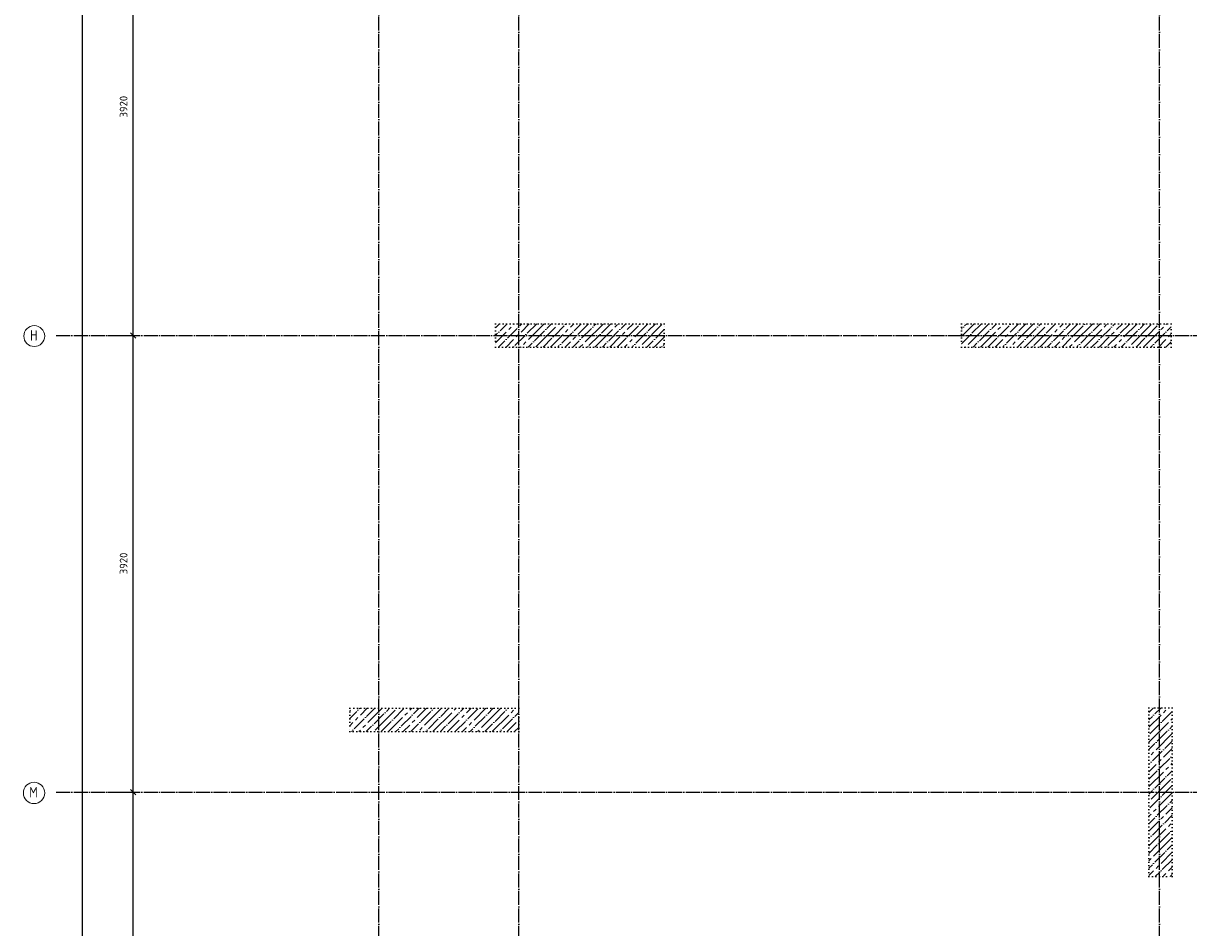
# Model space of a CAD drawing. Header units: millimetres. Extents: x -3057 to 112233, y -2869 to 47508.
# Tile 15 of 48: x -3053 to 6952, y 30537 to 38298. Entities that reach past the tile are written whole.
import ezdxf

# ---------------------------------------------------------------- set-up
doc = ezdxf.new("R2010")
doc.units = ezdxf.units.MM
doc.header["$PDMODE"] = 65
for name, pattern in [('______11', [150, 120, -15, 0, -15]), ('______5', [330, 240, -30, 30, -30]), ('______9', [30, 0, -30])]:
    doc.linetypes.add(name, pattern=pattern)
for name, color, linetype, lineweight in [('Колонна (1)', 7, 'Continuous', 35), ('Колонна (2)', 7, 'Continuous', 35), ('Размерная линия_ общее', 7, 'Continuous', 13)]:
    doc.layers.add(name, color=color, linetype=linetype, lineweight=lineweight)
doc.layers.add('Осевая линия_ общее', color=7, linetype='______5', lineweight=13, true_color=0xa0a0a0)
doc.styles.add('ISOCPEUR', font='ISOCPEUR')
doc.dimstyles.new('DIMSTYLE_2', dxfattribs={"dimtxt": 66, "dimasz": 75, "dimexe": 0, "dimexo": 0, "dimgap": 33, "dimtad": 2, "dimdec": 0, "dimrnd": 5, "dimzin": 12, "dimdsep": 46, "dimtxsty": 'ISOCPEUR', "dimblk1": 'ALL_ML_STRICH', "dimblk2": 'ALL_ML_STRICH', "dimsah": 1, "dimcen": 0, "dimclrd": 7, "dimclre": 256, "dimclrt": 7, "dimadec": 0, "dimazin": 0, "dimtfac": 1, "dimtdec": 0, "dimtix": 1, "dimtmove": 2, "dimatfit": 3, "dimfxl": 0, "dimtzin": 0, "dimlwd": 0, "dimlwe": -3, "dimarcsym": 0})
doc.dimstyles.new('DIMSTYLE_3', dxfattribs={"dimtxt": 66, "dimasz": 75, "dimexe": 0, "dimexo": 0, "dimgap": 33, "dimtad": 2, "dimdec": 0, "dimrnd": 5, "dimzin": 12, "dimdsep": 46, "dimtxsty": 'ISOCPEUR', "dimblk1": 'ALL_ML_STRICH', "dimblk2": 'ALL_ML_STRICH', "dimsah": 1, "dimcen": 0, "dimclrd": 7, "dimclre": 256, "dimclrt": 7, "dimadec": 0, "dimazin": 0, "dimtfac": 1, "dimtdec": 0, "dimtix": 1, "dimtmove": 2, "dimatfit": 3, "dimfxl": 0, "dimtzin": 0, "dimlwd": 0, "dimlwe": -3, "dimarcsym": 0})
pattern_1 = [(45, (0, 0), (-63.6396, 63.6396), [120, -15, 0, -15]), (45, (-31.82, 31.82), (-63.6396, 63.6396), [240, -30, 30, -30])]

# ---------------------------------------------------------------- blocks, each defined once
blk = doc.blocks.new('ALL_ML_STRICH')
at = {"color": 0, "linetype": 'ByBlock', "lineweight": -2}
for p, q in [((-1, 0), (0.5, 0)), ((-0.3, -0.3), (0.3, 0.3)), ((0, -0.5), (0, 0.5))]:
    blk.add_line(p, q, dxfattribs=at)
blk = doc.blocks.new('*D4')
at = {"layer": 'DEFPOINTS', "color": 7, "linetype": 'Continuous', "lineweight": 13, "transparency": 33554687}
for p in [(-2418, 46490), (-2783, 0), (-2544, 0)]:
    blk.add_point(p, dxfattribs=at)
at = {"layer": 'Размерная линия_ общее', "color": 253, "linetype": 'Continuous', "lineweight": -2, "true_color": 0xa0a0a0, "transparency": 33554687}
for p, q in [((-2438, 46490), (-2544, 46490)), ((-2763, 0), (-2544, 0))]:
    blk.add_line(p, q, dxfattribs=at)
at = {"layer": 'Размерная линия_ общее', "color": 7, "linetype": 'Continuous', "lineweight": -2, "transparency": 33554687}
blk.add_line((-2544, 0), (-2544, 46490), dxfattribs=at)
at = {"layer": 'Размерная линия_ общее', "color": 7, "linetype": 'Continuous', "lineweight": 13, "transparency": 33554687, "xscale": 75, "yscale": 75, "zscale": 75}
for p, rotation in [((-2544, 46490), 90), ((-2544, 0), 270)]:
    blk.add_blockref('ALL_ML_STRICH', p, dxfattribs=dict(at, rotation=rotation))
at = {"layer": 'Размерная линия_ общее', "color": 7, "linetype": 'Continuous', "lineweight": 13, "transparency": 33554687, "insert": (-2627, 23242), "char_height": 66, "width": 330, "attachment_point": 5, "rotation": 90, "style": 'ISOCPEUR'}
blk.add_mtext('\\A1;{46490}', dxfattribs=at)
blk = doc.blocks.new('*D14')
at = {"layer": 'DEFPOINTS', "color": 7, "linetype": 'Continuous', "lineweight": 13, "transparency": 33554687}
for p in [(-2424, 31700), (-2424, 28400), (-2109, 28400)]:
    blk.add_point(p, dxfattribs=at)
at = {"layer": 'Размерная линия_ общее', "color": 253, "linetype": 'Continuous', "lineweight": -2, "true_color": 0xa0a0a0, "transparency": 33554687}
for p, q in [((-2324, 31700), (-2109, 31700)), ((-2324, 28400), (-2109, 28400))]:
    blk.add_line(p, q, dxfattribs=at)
at = {"layer": 'Размерная линия_ общее', "color": 7, "linetype": 'Continuous', "lineweight": -2, "transparency": 33554687}
blk.add_line((-2109, 28400), (-2109, 31700), dxfattribs=at)
at = {"layer": 'Размерная линия_ общее', "color": 7, "linetype": 'Continuous', "lineweight": 13, "transparency": 33554687, "xscale": 75, "yscale": 75, "zscale": 75}
for p, rotation in [((-2109, 31700), 90), ((-2109, 28400), 270)]:
    blk.add_blockref('ALL_ML_STRICH', p, dxfattribs=dict(at, rotation=rotation))
at = {"layer": 'Размерная линия_ общее', "color": 7, "linetype": 'Continuous', "lineweight": 13, "transparency": 33554687, "insert": (-2192, 30053), "char_height": 66, "width": 264, "attachment_point": 5, "rotation": 90, "style": 'ISOCPEUR'}
blk.add_mtext('\\A1;{3300}', dxfattribs=at)
blk = doc.blocks.new('*D15')
at = {"layer": 'DEFPOINTS', "color": 7, "linetype": 'Continuous', "lineweight": 13, "transparency": 33554687}
for p in [(-2424, 35620), (-2424, 31700), (-2109, 31700)]:
    blk.add_point(p, dxfattribs=at)
at = {"layer": 'Размерная линия_ общее', "color": 253, "linetype": 'Continuous', "lineweight": -2, "true_color": 0xa0a0a0, "transparency": 33554687}
for p, q in [((-2324, 35620), (-2109, 35620)), ((-2324, 31700), (-2109, 31700))]:
    blk.add_line(p, q, dxfattribs=at)
at = {"layer": 'Размерная линия_ общее', "color": 7, "linetype": 'Continuous', "lineweight": -2, "transparency": 33554687}
blk.add_line((-2109, 31700), (-2109, 35620), dxfattribs=at)
at = {"layer": 'Размерная линия_ общее', "color": 7, "linetype": 'Continuous', "lineweight": 13, "transparency": 33554687, "xscale": 75, "yscale": 75, "zscale": 75}
for p, rotation in [((-2109, 35620), 90), ((-2109, 31700), 270)]:
    blk.add_blockref('ALL_ML_STRICH', p, dxfattribs=dict(at, rotation=rotation))
at = {"layer": 'Размерная линия_ общее', "color": 7, "linetype": 'Continuous', "lineweight": 13, "transparency": 33554687, "insert": (-2192, 33663), "char_height": 66, "width": 264, "attachment_point": 5, "rotation": 90, "style": 'ISOCPEUR'}
blk.add_mtext('\\A1;{3920}', dxfattribs=at)
blk = doc.blocks.new('*D16')
at = {"layer": 'DEFPOINTS', "color": 7, "linetype": 'Continuous', "lineweight": 13, "transparency": 33554687}
for p in [(-2424, 39540), (-2424, 35620), (-2109, 35620)]:
    blk.add_point(p, dxfattribs=at)
at = {"layer": 'Размерная линия_ общее', "color": 253, "linetype": 'Continuous', "lineweight": -2, "true_color": 0xa0a0a0, "transparency": 33554687}
for p, q in [((-2324, 39540), (-2109, 39540)), ((-2324, 35620), (-2109, 35620))]:
    blk.add_line(p, q, dxfattribs=at)
at = {"layer": 'Размерная линия_ общее', "color": 7, "linetype": 'Continuous', "lineweight": -2, "transparency": 33554687}
blk.add_line((-2109, 35620), (-2109, 39540), dxfattribs=at)
at = {"layer": 'Размерная линия_ общее', "color": 7, "linetype": 'Continuous', "lineweight": 13, "transparency": 33554687, "xscale": 75, "yscale": 75, "zscale": 75}
for p, rotation in [((-2109, 39540), 90), ((-2109, 35620), 270)]:
    blk.add_blockref('ALL_ML_STRICH', p, dxfattribs=dict(at, rotation=rotation))
at = {"layer": 'Размерная линия_ общее', "color": 7, "linetype": 'Continuous', "lineweight": 13, "transparency": 33554687, "insert": (-2192, 37583), "char_height": 66, "width": 264, "attachment_point": 5, "rotation": 90, "style": 'ISOCPEUR'}
blk.add_mtext('\\A1;{3920}', dxfattribs=at)
blk = doc.blocks.new('СЛОЖНЫЙ_ОБЪЕКТ_1')
at = {"layer": 'Осевая линия_ общее', "color": 253, "linetype": '______11', "lineweight": -3, "true_color": 0xa0a0a0, "transparency": 33554687}
for p, q in [((0, -2590), (0, 47490)), ((1200, -2590), (1200, 47490)), ((6700, -2590), (6700, 47490)), ((-2770, 35620), (15650, 35620)), ((-2770, 31700), (15650, 31700))]:
    blk.add_line(p, q, dxfattribs=at)
at = {"layer": 'Осевая линия_ общее', "color": 7, "linetype": 'Continuous', "lineweight": 13, "transparency": 33554687}
for centre, radius in [((-2959, 35614), 89.6), ((-2961, 31694), 91.7)]:
    blk.add_circle(centre, radius, dxfattribs=at)
at = {"layer": 'Осевая линия_ общее', "color": 7, "linetype": 'Continuous', "lineweight": 13, "transparency": 33554687, "char_height": 90, "attachment_point": 7, "style": 'ISOCPEUR'}
for s, insert, width in [('\\W0.80;Н', (-2995, 35575), 107.95), ('\\W0.82;М', (-3002, 31655), 117.79)]:
    blk.add_mtext(s, dxfattribs=dict(at, insert=insert, width=width))

msp = doc.modelspace()

# ---------------------------------------------------------------- hatches: boundary and pattern name
at = {"layer": 'Колонна (1)', "lineweight": 18, "transparency": 33554687}
h = msp.add_hatch(dxfattribs=at)
h.set_pattern_fill('__________539', color=256, scale=30, style=0, pattern_type=2)
h.set_pattern_definition(pattern_1)
h.paths.add_polyline_path([(6800, 35720), (5000, 35720), (5000, 35520), (6800, 35520)], flags=0)
at = {"layer": 'Колонна (2)', "lineweight": 18, "transparency": 33554687}
h = msp.add_hatch(dxfattribs=at)
h.set_pattern_fill('__________539', color=256, scale=30, style=0, pattern_type=2)
h.set_pattern_definition(pattern_1)
h.paths.add_polyline_path([(2450, 35720), (1000, 35720), (1000, 35520), (2450, 35520)], flags=0)
h = msp.add_hatch(dxfattribs=at)
h.set_pattern_fill('__________539', color=256, scale=30, style=0, pattern_type=2)
h.set_pattern_definition(pattern_1)
h.paths.add_polyline_path([(1200, 32420), (-250, 32420), (-250, 32220), (1200, 32220)], flags=0)
h = msp.add_hatch(dxfattribs=at)
h.set_pattern_fill('__________539', color=256, scale=30, style=0, pattern_type=2)
h.set_pattern_definition(pattern_1)
h.paths.add_polyline_path([(6610, 32425), (6610, 30975), (6810, 30975), (6810, 32425)], flags=0)

# ---------------------------------------------------------------- linework, layer by layer
at = {"layer": 'Колонна (1)', "color": 7, "linetype": '______9', "lineweight": -3, "transparency": 33554687}
for p, q in [((6800, 35720), (5000, 35720)), ((5000, 35720), (5000, 35520)), ((6800, 35520), (6800, 35720)), ((5000, 35520), (6800, 35520))]:
    msp.add_line(p, q, dxfattribs=at)
at = {"layer": 'Колонна (2)', "color": 7, "linetype": '______9', "lineweight": -3, "transparency": 33554687}
for p, q in [((2450, 35720), (1000, 35720)), ((1000, 35720), (1000, 35520)), ((2450, 35520), (2450, 35720)), ((1000, 35520), (2450, 35520)), ((1200, 32420), (-250, 32420)), ((-250, 32420), (-250, 32220)), ((1200, 32220), (1200, 32420)), ((6610, 32425), (6610, 30975)), ((6810, 32425), (6610, 32425)), ((6810, 30975), (6810, 32425)), ((-250, 32220), (1200, 32220)), ((6610, 30975), (6810, 30975))]:
    msp.add_line(p, q, dxfattribs=at)

# ---------------------------------------------------------------- block references
at = {"layer": 'Осевая линия_ общее', "color": 253, "linetype": '______11', "lineweight": -3, "true_color": 0xa0a0a0, "transparency": 33554687}
msp.add_blockref('СЛОЖНЫЙ_ОБЪЕКТ_1', (0, 0), dxfattribs=at)

# ---------------------------------------------------------------- dimensions: what is measured, and where the dimension line sits
at = {"layer": 'Размерная линия_ общее', "color": 7, "linetype": 'Continuous', "lineweight": 13, "transparency": 33554687}
for base, p1, p2, dimstyle, picture, middle in [((-2544.2, 46490), (-2763, 0), (-2437.8, 46490), 'DIMSTYLE_2', '*D4', (-2627.2, 23241.7)), ((-2108.6, 39540), (-2323.8, 35620), (-2323.8, 39540), 'DIMSTYLE_3', '*D16', (-2191.6, 37583.3)), ((-2108.6, 35620), (-2323.8, 31700), (-2323.8, 35620), 'DIMSTYLE_3', '*D15', (-2191.6, 33663.3)), ((-2108.6, 31700), (-2323.8, 28400), (-2323.8, 31700), 'DIMSTYLE_3', '*D14', (-2191.6, 30053.3))]:
    dim = msp.add_linear_dim(base=base, p1=p1, p2=p2, angle=90, dimstyle=dimstyle, override={"dimpost": '<>', "dimclrd": 7, "dimclre": 253, "dimclrt": 7, "dimlwd": 0, "dimlwe": 65533}, dxfattribs=at)
    dim.commit()
    dim.dimension.update_dxf_attribs({"geometry": picture, "text_midpoint": middle, "dimtype": 160})

doc.saveas('drawing.dxf')
